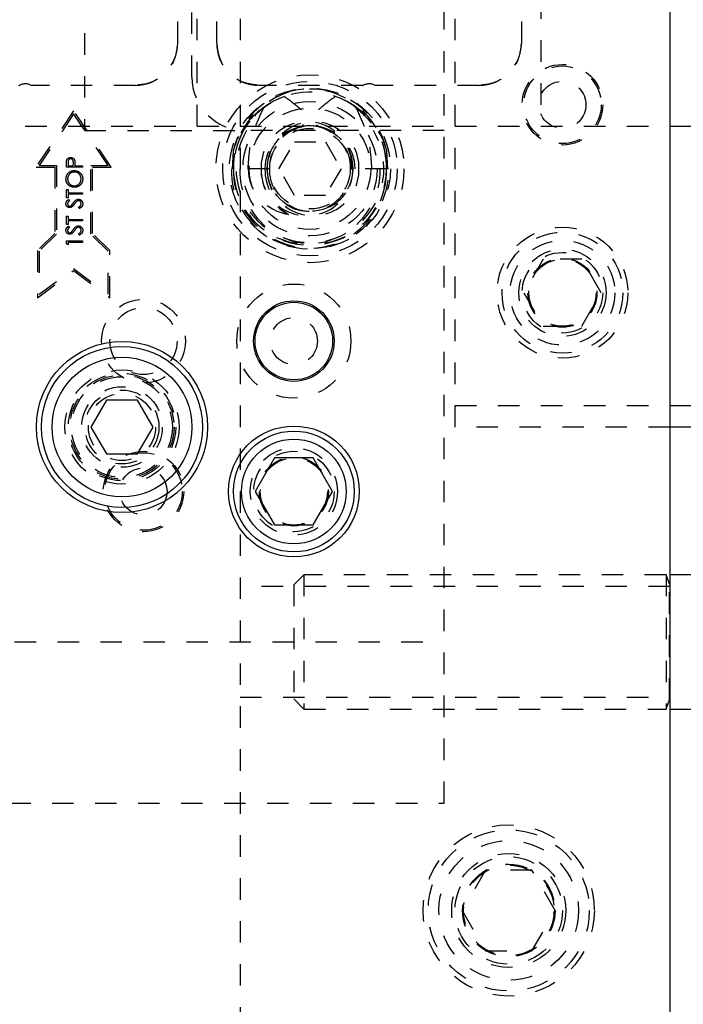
# Model space of a CAD drawing. Header units: inches. Extents: x 1694 to 2505, y -239 to -56.
# Tile 75 of 179: x 1760.19 to 1763.28, y -162.79 to -158.2. Entities that reach past the tile are written whole.
import ezdxf

# ---------------------------------------------------------------- set-up
doc = ezdxf.new("R2010")
doc.units = ezdxf.units.IN
doc.header["$LTSCALE"] = 0.5
doc.header["$MEASUREMENT"] = 0
doc.linetypes.add('HIDDEN', pattern=[0.225, 0.15, -0.075])
doc.layers.add('SID-M-H', color=4, linetype='HIDDEN')
doc.layers.add('SID-M-S', color=105, linetype='Continuous')

msp = doc.modelspace()

# ---------------------------------------------------------------- linework, layer by layer
at = {"layer": 'SID-M-H'}
for p, q in [((1761.21658, -142.5991), (1761.21658, -166.5991)), ((1761.01658, -158.6991), (1761.01658, -150.4991)), ((1762.61658, -150.4991), (1762.61658, -158.6991)), ((1760.99158, -158.46934), (1760.99158, -150.71934)), ((1760.49158, -154.66599), (1760.49158, -158.7191)), ((1760.92524, -157.41199), (1760.92524, -158.31201)), ((1761.10792, -158.31201), (1761.10792, -157.41199)), ((1762.52524, -157.41199), (1762.52524, -158.31201)), ((1762.16658, -161.8491), (1762.16658, -157.49434)), ((1762.21658, -160.0991), (1762.21658, -157.51934)), ((1760.72839, -158.50886), (1760.24471, -158.50886)), ((1761.78607, -158.50886), (1761.30477, -158.50886)), ((1762.32839, -158.50886), (1761.84471, -158.50886)), ((1761.78341, -158.63499), (1761.74033, -158.60094)), ((1760.44158, -158.62679), (1760.26663, -158.88921)), ((1760.44158, -158.64121), (1760.28158, -158.88121)), ((1760.61653, -158.88921), (1760.44158, -158.62679)), ((1760.60158, -158.88121), (1760.44158, -158.64121)), ((1761.79963, -158.65098), (1761.78341, -158.63499)), ((1755.41658, -158.6991), (1763.21658, -158.6991)), ((1760.49158, -158.7191), (1761.23044, -158.7191)), ((1762.16658, -158.71934), (1761.24158, -158.71934)), ((1761.39725, -158.8966), (1761.46941, -158.7716)), ((1761.46941, -158.7716), (1761.61375, -158.7716)), ((1761.61375, -158.7716), (1761.68592, -158.8966)), ((1761.18426, -158.81525), (1761.17963, -158.8966)), ((1761.90354, -158.8966), (1761.8989, -158.81525)), ((1760.28158, -158.88121), (1760.36158, -158.88121)), ((1760.36158, -158.88121), (1760.36158, -159.20121)), ((1760.40766, -158.88997), (1760.40766, -158.87539)), ((1760.41529, -158.8697), (1760.41529, -158.8833)), ((1760.41529, -158.8833), (1760.44008, -158.8833)), ((1760.44008, -158.8833), (1760.44025, -158.87028)), ((1760.44771, -158.87798), (1760.44771, -158.8833)), ((1760.44771, -158.8833), (1760.48204, -158.8833)), ((1760.48204, -158.8833), (1760.48204, -158.88997)), ((1760.52158, -158.88121), (1760.60158, -158.88121)), ((1760.52158, -159.20121), (1760.52158, -158.88121)), ((1760.26663, -158.88921), (1760.35358, -158.88921)), ((1760.35358, -158.88921), (1760.35358, -159.1979)), ((1760.48204, -158.88997), (1760.40766, -158.88997)), ((1760.52958, -158.88921), (1760.61653, -158.88921)), ((1760.52958, -159.1979), (1760.52958, -158.88921)), ((1761.35261, -158.8966), (1761.17556, -158.8966)), ((1761.46941, -159.0216), (1761.39725, -158.8966)), ((1761.68592, -158.8966), (1761.61375, -159.0216)), ((1761.73056, -158.8966), (1761.74033, -158.8966)), ((1761.89783, -158.8966), (1761.74033, -158.8966)), ((1761.90761, -158.8966), (1761.89783, -158.8966)), ((1760.40766, -158.99295), (1760.41529, -158.99295)), ((1760.40766, -159.03205), (1760.40766, -158.99295)), ((1760.41529, -158.99295), (1760.41529, -159.00916)), ((1760.41529, -159.00916), (1760.48204, -159.00916)), ((1760.48204, -159.01584), (1760.41529, -159.01584)), ((1760.41529, -159.01584), (1760.41529, -159.03205)), ((1760.48204, -159.00916), (1760.48204, -159.01584)), ((1761.61375, -159.0216), (1761.46941, -159.0216)), ((1760.41529, -159.03205), (1760.40766, -159.03205)), ((1760.41835, -159.03968), (1760.42292, -159.04571)), ((1760.40766, -159.11691), (1760.41529, -159.11691)), ((1760.40766, -159.15601), (1760.40766, -159.11691)), ((1760.41529, -159.11691), (1760.41529, -159.13312)), ((1760.46769, -159.08259), (1760.46392, -159.0763)), ((1760.41529, -159.15601), (1760.40766, -159.15601)), ((1760.41529, -159.13312), (1760.48204, -159.13312)), ((1760.48204, -159.1398), (1760.41529, -159.1398)), ((1760.41529, -159.1398), (1760.41529, -159.15601)), ((1760.48204, -159.13312), (1760.48204, -159.1398)), ((1760.35358, -159.1979), (1760.27357, -159.2779)), ((1760.36158, -159.20121), (1760.28157, -159.28121)), ((1760.41835, -159.16364), (1760.42292, -159.16967)), ((1760.46769, -159.20654), (1760.46392, -159.20026)), ((1760.60157, -159.28121), (1760.52158, -159.20121)), ((1760.60957, -159.2779), (1760.52958, -159.1979)), ((1760.40766, -159.23324), (1760.48204, -159.23324)), ((1760.40766, -159.24699), (1760.40766, -159.23324)), ((1760.41529, -159.25136), (1760.40766, -159.24699)), ((1760.41529, -159.23992), (1760.41529, -159.25136)), ((1760.48204, -159.23992), (1760.41529, -159.23992)), ((1760.48204, -159.23324), (1760.48204, -159.23992)), ((1760.27357, -159.2779), (1760.27357, -159.49721)), ((1760.28157, -159.28121), (1760.28157, -159.48121)), ((1760.60157, -159.48121), (1760.60157, -159.28121)), ((1760.60957, -159.49721), (1760.60957, -159.2779)), ((1762.62652, -159.3181), (1762.53645, -159.4741)), ((1762.80665, -159.3181), (1762.62652, -159.3181)), ((1762.89672, -159.4741), (1762.80665, -159.3181)), ((1760.27357, -159.49721), (1760.44157, -159.37121)), ((1760.28157, -159.48121), (1760.44157, -159.36121)), ((1760.44157, -159.36121), (1760.60157, -159.48121)), ((1760.44157, -159.37121), (1760.60957, -159.49721)), ((1762.53645, -159.4741), (1762.62652, -159.6301)), ((1762.80665, -159.6301), (1762.89672, -159.4741)), ((1762.62652, -159.6301), (1762.80665, -159.6301)), ((1762.21658, -159.9991), (1763.21658, -159.9991)), ((1763.21658, -160.0991), (1762.21658, -160.0991)), ((1761.51343, -160.7866), (1761.46658, -160.83345)), ((1761.51343, -160.7866), (1761.51343, -161.4116)), ((1763.19914, -160.7866), (1761.51343, -160.7866)), ((1763.19914, -160.7866), (1763.19914, -161.4116)), ((1763.21466, -160.82925), (1763.19914, -160.7866)), ((1763.21619, -160.7866), (1763.21619, -161.4116)), ((1763.21658, -160.7866), (1763.21619, -160.7866)), ((1763.21658, -160.8413), (1761.21658, -160.8413)), ((1761.46658, -160.83345), (1761.46658, -161.36475)), ((1763.21466, -161.36849), (1763.21466, -160.82971)), ((1737.36658, -161.0991), (1762.16658, -161.0991)), ((1761.21658, -161.3569), (1763.21658, -161.3569)), ((1761.46658, -161.36475), (1761.51343, -161.4116)), ((1763.19914, -161.4116), (1763.21466, -161.36894)), ((1761.51343, -161.4116), (1763.19914, -161.4116)), ((1763.21619, -161.4116), (1763.21658, -161.4116)), ((1748.54158, -161.8491), (1762.16658, -161.8491)), ((1762.35833, -162.1616), (1762.25008, -162.3491)), ((1762.57484, -162.1616), (1762.35833, -162.1616)), ((1762.68309, -162.3491), (1762.57484, -162.1616)), ((1762.25008, -162.3491), (1762.35833, -162.5366)), ((1762.57484, -162.5366), (1762.68309, -162.3491)), ((1762.35833, -162.5366), (1762.57484, -162.5366))]:
    msp.add_line(p, q, dxfattribs=at)
for centre, radius in [((1762.71658, -158.5991), 0.1875), ((1762.71658, -158.5991), 0.1805), ((1761.54158, -158.8966), 0.4375), ((1761.54158, -158.8966), 0.40625), ((1762.71658, -158.5991), 0.1095), ((1761.54158, -158.8966), 0.375), ((1761.54158, -158.8966), 0.3125), ((1761.54158, -158.8966), 0.2825), ((1761.54158, -158.8966), 0.19875), ((1761.54158, -158.8966), 0.1875), ((1762.71658, -159.4741), 0.3045), ((1762.71658, -159.4741), 0.28125), ((1762.71658, -159.4741), 0.24375), ((1762.71658, -159.4741), 0.203), ((1762.71658, -159.4741), 0.1875), ((1762.71658, -159.4741), 0.16072), ((1762.71658, -159.4741), 0.16045), ((1762.71658, -159.4741), 0.15993), ((1762.71658, -159.4741), 0.15625), ((1761.46658, -159.6991), 0.26565), ((1760.76658, -159.6991), 0.195), ((1760.76658, -159.6991), 0.15625), ((1761.46658, -159.6991), 0.1095), ((1760.66658, -160.0991), 0.2655), ((1760.66658, -160.0991), 0.25), ((1760.66658, -160.0991), 0.24219), ((1760.66658, -160.0991), 0.23438), ((1760.66658, -160.0991), 0.1875), ((1760.66658, -160.0991), 0.17188), ((1760.66658, -160.0991), 0.15625), ((1760.76658, -160.3991), 0.1875), ((1761.46658, -160.3991), 0.203), ((1761.46658, -160.3991), 0.1875), ((1760.76658, -160.3991), 0.1805), ((1761.46658, -160.3991), 0.16072), ((1761.46658, -160.3991), 0.16045), ((1761.46658, -160.3991), 0.15993), ((1761.46658, -160.3991), 0.15625), ((1760.76658, -160.3991), 0.1095), ((1762.46658, -162.3491), 0.3985), ((1762.46658, -162.3491), 0.375), ((1762.46658, -162.3491), 0.325), ((1762.46658, -162.3491), 0.2655), ((1762.46658, -162.3491), 0.25), ((1762.46658, -162.3491), 0.21542), ((1762.46658, -162.3491), 0.21515), ((1762.46658, -162.3491), 0.21463), ((1762.46658, -162.3491), 0.21095)]:
    msp.add_circle(centre, radius, dxfattribs=at)
for centre, radius, start, end in [((1760.72839, -158.31201), 0.19685, 270, 0), ((1761.30477, -158.31201), 0.19685, 180, 270), ((1762.32839, -158.31201), 0.19685, 270, 0), ((1761.24158, -158.46934), 0.25, 180, 270), ((1760.18607, -158.49886), 0.01, 270, 295.84193), ((1760.21658, -158.56186), 0.06, 62.04711, 115.84193), ((1761.78607, -158.49886), 0.01, 270, 295.84193), ((1761.81658, -158.56186), 0.06, 62.04711, 115.84193), ((1761.53755, -158.88665), 0.36043, 358.4181, 168.57537), ((1761.54562, -158.88665), 0.36043, 11.42463, 181.5819), ((1761.53696, -158.89332), 0.35164, 108.87727, 180.53304), ((1761.54158, -158.8966), 0.35625, 56.08967, 14.72257), ((1761.55368, -158.88226), 0.33878, 51.38503, 71.71349), ((1761.52705, -158.89117), 0.21335, 358.54323, 181.45677), ((1761.55612, -158.89117), 0.21335, 358.54323, 181.45677), ((1761.53831, -158.8926), 0.19551, 77.47985, 181.17228), ((1761.55143, -158.89444), 0.19883, 104.25371, 180.61984), ((1761.54486, -158.8926), 0.19551, 358.82772, 102.52015), ((1761.53173, -158.89444), 0.19883, 359.38016, 75.74629), ((1761.54158, -158.8966), 0.344, 148.98477, 31.01523), ((1761.53669, -158.90578), 0.36125, 178.54323, 1.45677), ((1761.54647, -158.90578), 0.36125, 178.54323, 1.45677), ((1761.52705, -158.90497), 0.34182, 178.59677, 1.40323), ((1761.55612, -158.90497), 0.34182, 178.59677, 1.40323), ((1761.52705, -158.90202), 0.21335, 178.54323, 1.45677), ((1761.55344, -158.8982), 0.23968, 179.61661, 242.34623), ((1761.55612, -158.90202), 0.21335, 178.54323, 1.45677), ((1761.53669, -158.90126), 0.19392, 178.62044, 1.37956), ((1761.54647, -158.90126), 0.19392, 178.62044, 1.37956), ((1763.2154, -160.82898), 0.000787, 200, 0), ((1763.2154, -161.36921), 0.000787, 0, 160)]:
    msp.add_arc(centre, radius, start, end, dxfattribs=at)
for centre, major_axis, ratio, start_param, end_param in [((1761.53609, -158.8966), (-0.36175, 0), 0.966834, 5.275983, 6.0484615), ((1761.54708, -158.8966), (0.36175, 0), 0.966834, 0.2347238, 1.0072023), ((1761.53601, -158.8966), (-0.20432, 0), 0.966834, 4.8772739, 6.2831853), ((1761.54715, -158.8966), (0.20432, 0), 0.966834, 0, 1.4059114), ((1761.48778, -158.8966), (-0.23405, 0), 0.9318009, 0, 1.3747819), ((1761.62072, -158.8966), (0.28903, 0), 0.9410518, 3.1415927, 4.0466314)]:
    msp.add_ellipse(centre, major_axis=major_axis, ratio=ratio, start_param=start_param, end_param=end_param, dxfattribs=at)
for points, knots in [([(1760.92524, -158.31201), (1760.92153, -158.3409), (1760.91411, -158.39867), (1760.86139, -158.46337), (1760.7965, -158.50199), (1760.7511, -158.50657), (1760.72839, -158.50886)], [0, 0, 0, 0, 0.279619, 0.5592379, 0.779619, 1, 1, 1, 1]), ([(1761.30477, -158.50886), (1761.27589, -158.50515), (1761.21812, -158.49773), (1761.15342, -158.44501), (1761.1148, -158.38012), (1761.11021, -158.33472), (1761.10792, -158.31201)], [0, 0, 0, 0, 0.279619, 0.5592379, 0.779619, 1, 1, 1, 1]), ([(1762.52524, -158.31201), (1762.52153, -158.3409), (1762.51411, -158.39867), (1762.46139, -158.46337), (1762.3965, -158.50199), (1762.3511, -158.50657), (1762.32839, -158.50886)], [0, 0, 0, 0, 0.279619, 0.5592379, 0.779619, 1, 1, 1, 1]), ([(1761.42319, -158.56059), (1761.44924, -158.57962), (1761.50642, -158.62138), (1761.55451, -158.6734), (1761.58069, -158.70173)], [0, 0, 0, 0, 0.4555436, 1, 1, 1, 1]), ([(1761.65998, -158.56059), (1761.63393, -158.57962), (1761.57674, -158.62138), (1761.52866, -158.6734), (1761.50248, -158.70173)], [0, 0, 0, 0, 0.45554356, 1, 1, 1, 1]), ([(1761.25374, -158.8966), (1761.25585, -158.86028), (1761.25976, -158.79316), (1761.28674, -158.69765), (1761.31305, -158.64123), (1761.32634, -158.61272)], [0, 0, 0, 0, 0.3683413, 0.6809026, 1, 1, 1, 1]), ([(1761.75683, -158.61272), (1761.78631, -158.64009), (1761.84517, -158.69472), (1761.8906, -158.79868), (1761.89571, -158.8679), (1761.89783, -158.8966)], [0, 0, 0, 0, 0.3700032, 0.7388839, 1, 1, 1, 1]), ([(1761.82943, -158.8966), (1761.82731, -158.86028), (1761.82341, -158.79316), (1761.79643, -158.69765), (1761.77012, -158.64123), (1761.75683, -158.61272)], [0, 0, 0, 0, 0.3683413, 0.6809026, 1, 1, 1, 1]), ([(1761.7292, -158.83101), (1761.72931, -158.8317), (1761.73287, -158.85335), (1761.73376, -158.87532), (1761.73463, -158.8966)], [0, 0, 0, 0, 0.0318142, 1, 1, 1, 1]), ([(1760.40766, -158.87539), (1760.40765, -158.87221), (1760.40764, -158.86653), (1760.40843, -158.86092), (1760.40878, -158.85845)], [0, 0, 0, 0, 0.5603137, 1, 1, 1, 1]), ([(1760.40878, -158.85845), (1760.4096, -158.85619), (1760.41123, -158.85167), (1760.41625, -158.84699), (1760.42197, -158.84454), (1760.42573, -158.84432), (1760.42761, -158.8442)], [0, 0, 0, 0, 0.279718, 0.5593326, 0.7794932, 1, 1, 1, 1]), ([(1760.42764, -158.85088), (1760.42551, -158.85122), (1760.4223, -158.85172), (1760.41894, -158.85447), (1760.41517, -158.85972), (1760.41524, -158.86526), (1760.41529, -158.8697)], [0, 0, 0, 0, 0.2489932, 0.3747701, 0.5004504, 1, 1, 1, 1]), ([(1760.42761, -158.8442), (1760.43007, -158.84438), (1760.43497, -158.84473), (1760.44093, -158.84846), (1760.44478, -158.85353), (1760.44592, -158.8572), (1760.44649, -158.85904)], [0, 0, 0, 0, 0.28009888, 0.55932385, 0.77945788, 1, 1, 1, 1]), ([(1760.44025, -158.87028), (1760.44025, -158.86575), (1760.44025, -158.8601), (1760.43657, -158.85458), (1760.43314, -158.85172), (1760.42984, -158.85122), (1760.42764, -158.85088)], [0, 0, 0, 0, 0.4996987, 0.62530441, 0.75107666, 1, 1, 1, 1]), ([(1760.44649, -158.85904), (1760.44693, -158.86256), (1760.44772, -158.86885), (1760.44772, -158.87519), (1760.44771, -158.87798)], [0, 0, 0, 0, 0.5596856, 1, 1, 1, 1]), ([(1760.40576, -158.9448), (1760.40637, -158.93898), (1760.4076, -158.92733), (1760.41813, -158.91427), (1760.4311, -158.90638), (1760.44025, -158.90561), (1760.44482, -158.90523)], [0, 0, 0, 0, 0.2797416, 0.5593369, 0.7795714, 1, 1, 1, 1]), ([(1760.44481, -158.91191), (1760.44008, -158.91248), (1760.43064, -158.91362), (1760.42041, -158.92268), (1760.41446, -158.93338), (1760.41374, -158.94078), (1760.41339, -158.94447)], [0, 0, 0, 0, 0.2794657, 0.5588585, 0.7794794, 1, 1, 1, 1]), ([(1760.47632, -158.94447), (1760.47577, -158.93975), (1760.47469, -158.93032), (1760.46655, -158.91938), (1760.45596, -158.91293), (1760.44852, -158.91225), (1760.44481, -158.91191)], [0, 0, 0, 0, 0.279813, 0.5593572, 0.7796358, 1, 1, 1, 1]), ([(1760.44482, -158.90523), (1760.45059, -158.90588), (1760.46214, -158.90719), (1760.47492, -158.9178), (1760.48278, -158.93061), (1760.48356, -158.93967), (1760.48395, -158.94421)], [0, 0, 0, 0, 0.2796248, 0.559352, 0.7795827, 1, 1, 1, 1]), ([(1760.44518, -158.98342), (1760.43944, -158.98273), (1760.42797, -158.98136), (1760.41489, -158.97118), (1760.40711, -158.95833), (1760.40621, -158.94931), (1760.40576, -158.9448)], [0, 0, 0, 0, 0.279731, 0.5593268, 0.7796805, 1, 1, 1, 1]), ([(1760.41339, -158.94447), (1760.41399, -158.94917), (1760.4152, -158.95857), (1760.4235, -158.9693), (1760.43403, -158.97574), (1760.44144, -158.97641), (1760.44515, -158.97674)], [0, 0, 0, 0, 0.2796353, 0.5593404, 0.7796271, 1, 1, 1, 1]), ([(1760.44515, -158.97674), (1760.44984, -158.97618), (1760.45922, -158.97504), (1760.46932, -158.96605), (1760.47542, -158.95552), (1760.47602, -158.94816), (1760.47632, -158.94447)], [0, 0, 0, 0, 0.2794063, 0.559071, 0.7794588, 1, 1, 1, 1]), ([(1760.48395, -158.94421), (1760.48331, -158.94997), (1760.48203, -158.9615), (1760.47152, -158.97432), (1760.45875, -158.98222), (1760.4497, -158.98302), (1760.44518, -158.98342)], [0, 0, 0, 0, 0.27966329, 0.55935394, 0.77963639, 1, 1, 1, 1]), ([(1760.40576, -159.05949), (1760.40608, -159.05671), (1760.40661, -159.05211), (1760.41019, -159.0467), (1760.41404, -159.04293), (1760.41691, -159.04076), (1760.41835, -159.03968)], [0, 0, 0, 0, 0.3387681, 0.558868, 0.7793633, 1, 1, 1, 1]), ([(1760.42311, -159.07782), (1760.42047, -159.07749), (1760.4152, -159.07685), (1760.40945, -159.07178), (1760.40628, -159.0657), (1760.40593, -159.06156), (1760.40576, -159.05949)], [0, 0, 0, 0, 0.2795311, 0.5588327, 0.7793486, 1, 1, 1, 1]), ([(1760.42292, -159.04571), (1760.42132, -159.047), (1760.41869, -159.04912), (1760.41549, -159.05259), (1760.4137, -159.05625), (1760.41349, -159.05891), (1760.41339, -159.06024)], [0, 0, 0, 0, 0.340415, 0.560463, 0.7801833, 1, 1, 1, 1]), ([(1760.41339, -159.06024), (1760.4135, -159.06175), (1760.41374, -159.06476), (1760.41604, -159.06841), (1760.41924, -159.07078), (1760.42161, -159.07102), (1760.4228, -159.07114)], [0, 0, 0, 0, 0.28029896, 0.55983168, 0.77989964, 1, 1, 1, 1]), ([(1760.4228, -159.07114), (1760.42384, -159.07106), (1760.42592, -159.07088), (1760.42934, -159.06927), (1760.43124, -159.06739), (1760.43241, -159.06624)], [0, 0, 0, 0, 0.2799313, 0.5597794, 1, 1, 1, 1]), ([(1760.43241, -159.06624), (1760.43384, -159.06441), (1760.43638, -159.06113), (1760.43877, -159.05774), (1760.43982, -159.05624)], [0, 0, 0, 0, 0.55990578, 1, 1, 1, 1]), ([(1760.44455, -159.06147), (1760.44284, -159.0639), (1760.43978, -159.06823), (1760.43607, -159.072), (1760.43444, -159.07366)], [0, 0, 0, 0, 0.56041269, 1, 1, 1, 1]), ([(1760.43982, -159.05624), (1760.44327, -159.05158), (1760.44808, -159.04509), (1760.45703, -159.03956), (1760.46156, -159.039), (1760.46382, -159.03872)], [0, 0, 0, 0, 0.5601366, 0.7802692, 1, 1, 1, 1]), ([(1760.45641, -159.04807), (1760.45396, -159.05036), (1760.44958, -159.05445), (1760.44609, -159.05933), (1760.44455, -159.06147)], [0, 0, 0, 0, 0.5595057, 1, 1, 1, 1]), ([(1760.46371, -159.0454), (1760.46223, -159.04558), (1760.45958, -159.04591), (1760.45738, -159.04741), (1760.45641, -159.04807)], [0, 0, 0, 0, 0.5590236, 1, 1, 1, 1]), ([(1760.47632, -159.05997), (1760.47611, -159.05797), (1760.4757, -159.05398), (1760.47271, -159.04909), (1760.46843, -159.04599), (1760.46528, -159.04559), (1760.46371, -159.0454)], [0, 0, 0, 0, 0.280186, 0.5600563, 0.7801614, 1, 1, 1, 1]), ([(1760.46382, -159.03872), (1760.46686, -159.03914), (1760.47295, -159.03997), (1760.47942, -159.04593), (1760.48337, -159.05279), (1760.48375, -159.05757), (1760.48395, -159.05997)], [0, 0, 0, 0, 0.2791586, 0.5590843, 0.7794417, 1, 1, 1, 1]), ([(1760.46392, -159.0763), (1760.46732, -159.07409), (1760.47206, -159.07101), (1760.47583, -159.06471), (1760.47615, -159.06155), (1760.47632, -159.05997)], [0, 0, 0, 0, 0.5593206, 0.7797817, 1, 1, 1, 1]), ([(1760.48395, -159.05997), (1760.48367, -159.06272), (1760.48312, -159.06822), (1760.47751, -159.0767), (1760.47142, -159.08035), (1760.46769, -159.08259)], [0, 0, 0, 0, 0.27988501, 0.55967725, 1, 1, 1, 1]), ([(1760.43444, -159.07366), (1760.43251, -159.07497), (1760.42906, -159.07732), (1760.42493, -159.07767), (1760.42311, -159.07782)], [0, 0, 0, 0, 0.5598216, 1, 1, 1, 1]), ([(1760.43982, -159.1802), (1760.44327, -159.17554), (1760.44808, -159.16905), (1760.45703, -159.16352), (1760.46156, -159.16296), (1760.46382, -159.16268)], [0, 0, 0, 0, 0.5601366, 0.7802692, 1, 1, 1, 1]), ([(1760.46382, -159.16268), (1760.46686, -159.1631), (1760.47295, -159.16393), (1760.47942, -159.16989), (1760.48337, -159.17674), (1760.48375, -159.18153), (1760.48395, -159.18393)], [0, 0, 0, 0, 0.2791586, 0.5590843, 0.7794417, 1, 1, 1, 1]), ([(1760.40576, -159.18345), (1760.40608, -159.18066), (1760.40661, -159.17607), (1760.41019, -159.17066), (1760.41404, -159.16689), (1760.41691, -159.16472), (1760.41835, -159.16364)], [0, 0, 0, 0, 0.3387681, 0.558868, 0.7793633, 1, 1, 1, 1]), ([(1760.42311, -159.20178), (1760.42047, -159.20145), (1760.4152, -159.20081), (1760.40945, -159.19574), (1760.40628, -159.18966), (1760.40593, -159.18552), (1760.40576, -159.18345)], [0, 0, 0, 0, 0.2795311, 0.5588327, 0.7793486, 1, 1, 1, 1]), ([(1760.42292, -159.16967), (1760.42132, -159.17096), (1760.41869, -159.17308), (1760.41549, -159.17655), (1760.4137, -159.18021), (1760.41349, -159.18287), (1760.41339, -159.1842)], [0, 0, 0, 0, 0.340415, 0.560463, 0.7801833, 1, 1, 1, 1]), ([(1760.41339, -159.1842), (1760.4135, -159.18571), (1760.41374, -159.18872), (1760.41604, -159.19236), (1760.41924, -159.19473), (1760.42161, -159.19498), (1760.4228, -159.1951)], [0, 0, 0, 0, 0.28029896, 0.55983168, 0.77989964, 1, 1, 1, 1]), ([(1760.4228, -159.1951), (1760.42384, -159.19502), (1760.42592, -159.19484), (1760.42934, -159.19323), (1760.43124, -159.19135), (1760.43241, -159.1902)], [0, 0, 0, 0, 0.2799313, 0.5597794, 1, 1, 1, 1]), ([(1760.43444, -159.19762), (1760.43251, -159.19893), (1760.42906, -159.20128), (1760.42493, -159.20162), (1760.42311, -159.20178)], [0, 0, 0, 0, 0.5598216, 1, 1, 1, 1]), ([(1760.43241, -159.1902), (1760.43384, -159.18837), (1760.43638, -159.18509), (1760.43877, -159.1817), (1760.43982, -159.1802)], [0, 0, 0, 0, 0.5599058, 1, 1, 1, 1]), ([(1760.44455, -159.18543), (1760.44284, -159.18786), (1760.43978, -159.19218), (1760.43607, -159.19596), (1760.43444, -159.19762)], [0, 0, 0, 0, 0.5604127, 1, 1, 1, 1]), ([(1760.45641, -159.17202), (1760.45396, -159.17432), (1760.44958, -159.17841), (1760.44609, -159.18329), (1760.44455, -159.18543)], [0, 0, 0, 0, 0.5595057, 1, 1, 1, 1]), ([(1760.46371, -159.16936), (1760.46223, -159.16954), (1760.45958, -159.16987), (1760.45738, -159.17137), (1760.45641, -159.17202)], [0, 0, 0, 0, 0.5590236, 1, 1, 1, 1]), ([(1760.47632, -159.18393), (1760.47611, -159.18193), (1760.4757, -159.17794), (1760.47271, -159.17305), (1760.46843, -159.16994), (1760.46528, -159.16955), (1760.46371, -159.16936)], [0, 0, 0, 0, 0.280186, 0.5600563, 0.7801614, 1, 1, 1, 1]), ([(1760.46392, -159.20026), (1760.46732, -159.19805), (1760.47206, -159.19496), (1760.47583, -159.18866), (1760.47615, -159.18551), (1760.47632, -159.18393)], [0, 0, 0, 0, 0.5593206, 0.7797817, 1, 1, 1, 1]), ([(1760.48395, -159.18393), (1760.48367, -159.18668), (1760.48312, -159.19218), (1760.47751, -159.20066), (1760.47142, -159.20431), (1760.46769, -159.20654)], [0, 0, 0, 0, 0.279885, 0.5596773, 1, 1, 1, 1])]:
    msp.add_open_spline(points, degree=3, knots=knots, dxfattribs=at)
at = {"layer": 'SID-M-S'}
for p, q in [((1763.21658, -140.5991), (1763.21658, -168.5991)), ((1763.21658, -158.6991), (1763.44635, -158.6991)), ((1760.59441, -159.9741), (1760.52225, -160.0991)), ((1760.73875, -159.9741), (1760.59441, -159.9741)), ((1760.81092, -160.0991), (1760.73875, -159.9741)), ((1763.21658, -159.9991), (1768.96658, -159.9991)), ((1760.52225, -160.0991), (1760.59441, -160.2241)), ((1760.73875, -160.2241), (1760.81092, -160.0991)), ((1768.96658, -160.0991), (1763.21658, -160.0991)), ((1760.59441, -160.2241), (1760.73875, -160.2241)), ((1761.37652, -160.2431), (1761.28645, -160.3991)), ((1761.55665, -160.2431), (1761.37652, -160.2431)), ((1761.64672, -160.3991), (1761.55665, -160.2431)), ((1761.28645, -160.3991), (1761.37652, -160.5551)), ((1761.55665, -160.5551), (1761.64672, -160.3991)), ((1761.37652, -160.5551), (1761.55665, -160.5551)), ((1766.96658, -160.7866), (1763.21658, -160.7866)), ((1763.21658, -161.4116), (1766.96658, -161.4116))]:
    msp.add_line(p, q, dxfattribs=at)
for centre, radius in [((1761.46658, -159.6991), 0.1875), ((1761.46658, -159.6991), 0.1805), ((1760.66658, -160.0991), 0.3985), ((1760.66658, -160.0991), 0.375), ((1760.66658, -160.0991), 0.325), ((1761.46658, -160.3991), 0.3045), ((1761.46658, -160.3991), 0.28125), ((1761.46658, -160.3991), 0.24375)]:
    msp.add_circle(centre, radius, dxfattribs=at)

doc.saveas('drawing.dxf')
